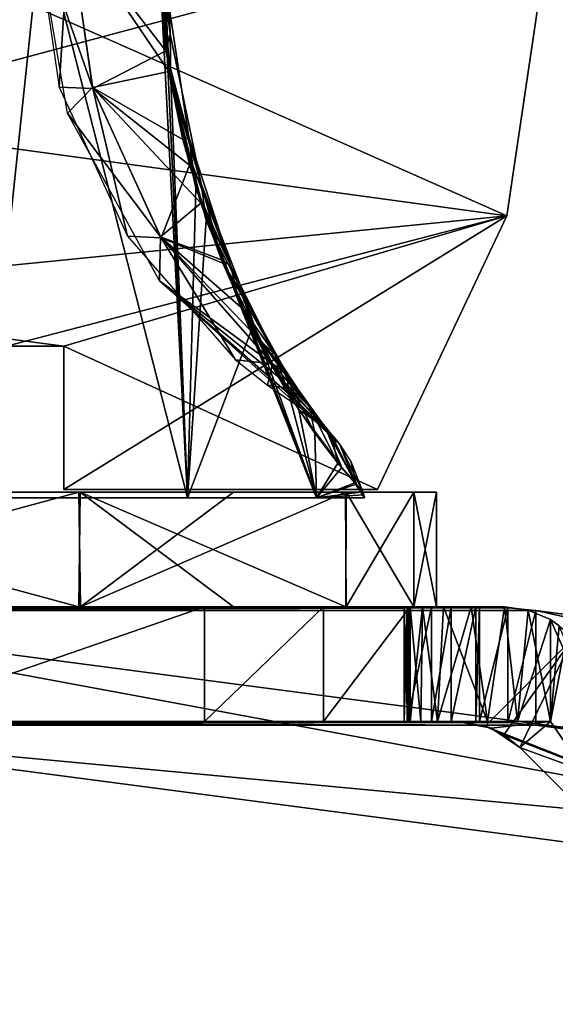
# Model space of a CAD drawing. Header units: millimetres. Extents: x -229 to 223, y -69 to 475.
# Tile 20 of 92: x 94 to 113, y -58 to -23. Entities that reach past the tile are written whole.
import ezdxf

# ---------------------------------------------------------------- set-up
doc = ezdxf.new("R2010")
doc.units = ezdxf.units.MM
doc.header["$LTSCALE"] = 65.185185
for name, color, linetype in [('5', 7, 'CONTINUOUS'), ('6', 7, 'CONTINUOUS'), ('62', 7, 'CONTINUOUS'), ('64', 7, 'CONTINUOUS'), ('65', 7, 'CONTINUOUS'), ('67', 7, 'CONTINUOUS'), ('68', 7, 'CONTINUOUS'), ('69', 7, 'CONTINUOUS'), ('7', 7, 'CONTINUOUS'), ('70', 7, 'CONTINUOUS'), ('712', 7, 'CONTINUOUS'), ('713', 7, 'CONTINUOUS'), ('724', 7, 'CONTINUOUS'), ('727', 7, 'CONTINUOUS'), ('73', 7, 'CONTINUOUS'), ('730', 7, 'CONTINUOUS'), ('734', 7, 'CONTINUOUS'), ('74', 7, 'CONTINUOUS'), ('745', 7, 'CONTINUOUS'), ('746', 7, 'CONTINUOUS'), ('747', 7, 'CONTINUOUS'), ('749', 7, 'CONTINUOUS'), ('75', 7, 'CONTINUOUS'), ('750', 7, 'CONTINUOUS'), ('751', 7, 'CONTINUOUS'), ('755', 7, 'CONTINUOUS'), ('756', 7, 'CONTINUOUS'), ('760', 7, 'CONTINUOUS'), ('763', 7, 'CONTINUOUS'), ('764', 7, 'CONTINUOUS'), ('770', 7, 'CONTINUOUS'), ('771', 7, 'CONTINUOUS'), ('772', 7, 'CONTINUOUS'), ('773', 7, 'CONTINUOUS')]:
    doc.layers.add(name, color=color, linetype=linetype)

msp = doc.modelspace()

# ---------------------------------------------------------------- linework, layer by layer
at = {"layer": '5', "color": 7, "linetype": 'Continuous'}
for points in [[(87.387, -19.7, 1.5), (86.13, -26.769, 1.5), (112.5, -19.7, 1.5), (87.387, -19.7, 1.5)], [(112.5, -19.7, 1.5), (86.13, -26.769, 1.5), (110.95, -30.15, 1.5), (112.5, -19.7, 1.5)], [(86.13, -26.769, 1.5), (82.5, -32.985, 1.5), (110.95, -30.15, 1.5), (86.13, -26.769, 1.5)], [(110.95, -30.15, 1.5), (82.5, -32.985, 1.5), (93.5, -34.7, 1.5), (110.95, -30.15, 1.5)], [(95.5, -34.7, 1.5), (110.95, -30.15, 1.5), (93.5, -34.7, 1.5), (95.5, -34.7, 1.5)], [(106.433, -39.7, 1.5), (110.95, -30.15, 1.5), (95.5, -39.7, 1.5), (106.433, -39.7, 1.5)], [(95.5, -39.7, 1.5), (110.95, -30.15, 1.5), (95.5, -34.7, 1.5), (95.5, -39.7, 1.5)]]:
    msp.add_3dface(points, dxfattribs=at)
at = {"layer": '6', "color": 7, "linetype": 'Continuous'}
for points in [[(86.13, -26.769, -1.5), (87.387, -19.7, -1.5), (110.95, -30.15, -1.5), (86.13, -26.769, -1.5)], [(110.95, -30.15, -1.5), (87.387, -19.7, -1.5), (112.5, -19.7, -1.5), (110.95, -30.15, -1.5)], [(82.5, -32.985, -1.5), (86.13, -26.769, -1.5), (110.95, -30.15, -1.5), (82.5, -32.985, -1.5)], [(95.5, -34.7, -1.5), (82.5, -32.985, -1.5), (110.95, -30.15, -1.5), (95.5, -34.7, -1.5)], [(106.433, -39.7, -1.5), (95.5, -34.7, -1.5), (110.95, -30.15, -1.5), (106.433, -39.7, -1.5)], [(93.5, -34.7, -1.5), (82.5, -32.985, -1.5), (95.5, -34.7, -1.5), (93.5, -34.7, -1.5)], [(95.5, -39.7, -1.5), (95.5, -34.7, -1.5), (106.433, -39.7, -1.5), (95.5, -39.7, -1.5)]]:
    msp.add_3dface(points, dxfattribs=at)
at = {"layer": '62', "color": 7, "linetype": 'Continuous'}
for points in [[(89.447, -20, 53.275), (92.602, -40, 53.213), (94.713, -20, 42.799), (89.447, -20, 53.275)], [(94.713, -20, 42.799), (92.602, -40, 53.213), (99.806, -40, 37.288), (94.713, -20, 42.799)], [(98.764, -20, 31.795), (94.713, -20, 42.799), (99.806, -40, 37.288), (98.764, -20, 31.795)], [(99.111, -24.722, 31.157), (98.764, -20, 31.795), (99.806, -40, 37.288), (99.111, -24.722, 31.157)], [(100.102, -29.175, 29.206), (99.111, -24.722, 31.157), (99.806, -40, 37.288), (100.102, -29.175, 29.206)], [(104.309, -40, 20.398), (100.102, -29.175, 29.206), (99.806, -40, 37.288), (104.309, -40, 20.398)], [(101.587, -33.129, 25.809), (100.102, -29.175, 29.206), (104.309, -40, 20.398), (101.587, -33.129, 25.809)], [(102.454, -34.864, 23.468), (101.587, -33.129, 25.809), (104.309, -40, 20.398), (102.454, -34.864, 23.468)], [(103.36, -36.412, 20.6), (102.454, -34.864, 23.468), (104.309, -40, 20.398), (103.36, -36.412, 20.6)], [(104.257, -37.739, 17.096), (103.36, -36.412, 20.6), (104.309, -40, 20.398), (104.257, -37.739, 17.096)], [(105.06, -38.784, 12.9), (104.257, -37.739, 17.096), (104.309, -40, 20.398), (105.06, -38.784, 12.9)], [(105.65, -39.476, 8.131), (105.06, -38.784, 12.9), (104.309, -40, 20.398), (105.65, -39.476, 8.131)], [(105.989, -40, 3), (105.65, -39.476, 8.131), (104.309, -40, 20.398), (105.989, -40, 3)], [(105.929, -39.783, 3), (105.65, -39.476, 8.131), (105.959, -39.892, 3), (105.929, -39.783, 3)], [(105.959, -39.892, 3), (105.65, -39.476, 8.131), (105.989, -40, 3), (105.959, -39.892, 3)]]:
    msp.add_3dface(points, dxfattribs=at)
at = {"layer": '64', "color": 7, "linetype": 'Continuous'}
for points in [[(96.495, -25.668, 15.932), (94.512, -20, 3.002), (95.686, -19.981, 16.064), (96.495, -25.668, 15.932)], [(95.623, -26.573, 3.001), (94.512, -20, 3.002), (96.495, -25.668, 15.932), (95.623, -26.573, 3.001)], [(96.495, -25.668, 15.932), (95.686, -19.981, 16.064), (99.161, -25.114, 27.92), (96.495, -25.668, 15.932)], [(99.161, -25.114, 27.92), (95.686, -19.981, 16.064), (98.746, -20, 28.818), (99.161, -25.114, 27.92)], [(99.644, -27.488, 26.793), (96.495, -25.668, 15.932), (99.161, -25.114, 27.92), (99.644, -27.488, 26.793)], [(98.867, -30.888, 15.543), (95.623, -26.573, 3.001), (96.495, -25.668, 15.932), (98.867, -30.888, 15.543)], [(98.867, -30.888, 15.543), (96.495, -25.668, 15.932), (100.274, -29.707, 25.162), (98.867, -30.888, 15.543)], [(100.274, -29.707, 25.162), (96.495, -25.668, 15.932), (99.644, -27.488, 26.793), (100.274, -29.707, 25.162)], [(98.833, -32.416, 3.001), (95.623, -26.573, 3.001), (98.867, -30.888, 15.543), (98.833, -32.416, 3.001)], [(100.993, -31.684, 23.008), (98.867, -30.888, 15.543), (100.274, -29.707, 25.162), (100.993, -31.684, 23.008)], [(102.775, -35.315, 15.188), (98.833, -32.416, 3.001), (98.867, -30.888, 15.543), (102.775, -35.315, 15.188)], [(102.775, -35.315, 15.188), (98.867, -30.888, 15.543), (102.286, -34.448, 17.882), (102.775, -35.315, 15.188)], [(102.286, -34.448, 17.882), (98.867, -30.888, 15.543), (101.76, -33.417, 20.225), (102.286, -34.448, 17.882)], [(101.76, -33.417, 20.225), (98.867, -30.888, 15.543), (100.993, -31.684, 23.008), (101.76, -33.417, 20.225)], [(103.786, -36.88, 3), (98.833, -32.416, 3.001), (103.565, -36.561, 8.216), (103.786, -36.88, 3)], [(103.565, -36.561, 8.216), (98.833, -32.416, 3.001), (103.121, -35.883, 12.763), (103.565, -36.561, 8.216)], [(103.121, -35.883, 12.763), (98.833, -32.416, 3.001), (102.775, -35.315, 15.188), (103.121, -35.883, 12.763)]]:
    msp.add_3dface(points, dxfattribs=at)
at = {"layer": '65', "color": 7, "linetype": 'Continuous'}
for points in [[(99.161, -25.114, 27.92), (98.746, -20, 28.818), (99.031, -21.933, 30.527), (99.161, -25.114, 27.92)], [(98.764, -20, 31.795), (99.111, -24.722, 31.157), (99.031, -21.933, 30.527), (98.764, -20, 31.795)], [(99.111, -24.722, 31.157), (99.852, -27.412, 28.872), (99.031, -21.933, 30.527), (99.111, -24.722, 31.157)], [(99.852, -27.412, 28.872), (99.161, -25.114, 27.92), (99.031, -21.933, 30.527), (99.852, -27.412, 28.872)], [(99.111, -24.722, 31.157), (100.102, -29.175, 29.206), (99.852, -27.412, 28.872), (99.111, -24.722, 31.157)], [(99.644, -27.488, 26.793), (99.161, -25.114, 27.92), (99.852, -27.412, 28.872), (99.644, -27.488, 26.793)], [(101.318, -31.892, 25.383), (99.644, -27.488, 26.793), (99.852, -27.412, 28.872), (101.318, -31.892, 25.383)], [(100.274, -29.707, 25.162), (99.644, -27.488, 26.793), (101.318, -31.892, 25.383), (100.274, -29.707, 25.162)], [(100.102, -29.175, 29.206), (101.318, -31.892, 25.383), (99.852, -27.412, 28.872), (100.102, -29.175, 29.206)], [(100.102, -29.175, 29.206), (101.587, -33.129, 25.809), (101.318, -31.892, 25.383), (100.102, -29.175, 29.206)], [(100.993, -31.684, 23.008), (100.274, -29.707, 25.162), (101.318, -31.892, 25.383), (100.993, -31.684, 23.008)], [(101.76, -33.417, 20.225), (100.993, -31.684, 23.008), (102.859, -34.982, 20.535), (101.76, -33.417, 20.225)], [(102.859, -34.982, 20.535), (100.993, -31.684, 23.008), (101.318, -31.892, 25.383), (102.859, -34.982, 20.535)], [(101.587, -33.129, 25.809), (102.454, -34.864, 23.468), (101.318, -31.892, 25.383), (101.587, -33.129, 25.809)], [(102.454, -34.864, 23.468), (102.859, -34.982, 20.535), (101.318, -31.892, 25.383), (102.454, -34.864, 23.468)], [(102.286, -34.448, 17.882), (101.76, -33.417, 20.225), (102.859, -34.982, 20.535), (102.286, -34.448, 17.882)], [(102.775, -35.315, 15.188), (102.286, -34.448, 17.882), (104.065, -36.82, 14.943), (102.775, -35.315, 15.188)], [(104.065, -36.82, 14.943), (102.286, -34.448, 17.882), (102.859, -34.982, 20.535), (104.065, -36.82, 14.943)], [(102.454, -34.864, 23.468), (103.36, -36.412, 20.6), (102.859, -34.982, 20.535), (102.454, -34.864, 23.468)], [(103.36, -36.412, 20.6), (104.257, -37.739, 17.096), (102.859, -34.982, 20.535), (103.36, -36.412, 20.6)], [(104.257, -37.739, 17.096), (104.065, -36.82, 14.943), (102.859, -34.982, 20.535), (104.257, -37.739, 17.096)], [(103.121, -35.883, 12.763), (102.775, -35.315, 15.188), (104.065, -36.82, 14.943), (103.121, -35.883, 12.763)], [(103.565, -36.561, 8.216), (103.121, -35.883, 12.763), (104.817, -37.774, 9.03), (103.565, -36.561, 8.216)], [(104.817, -37.774, 9.03), (103.121, -35.883, 12.763), (104.065, -36.82, 14.943), (104.817, -37.774, 9.03)], [(103.786, -36.88, 3), (103.565, -36.561, 8.216), (105.129, -38.132, 3), (103.786, -36.88, 3)], [(105.129, -38.132, 3), (103.565, -36.561, 8.216), (104.817, -37.774, 9.03), (105.129, -38.132, 3)], [(104.257, -37.739, 17.096), (105.06, -38.784, 12.9), (104.065, -36.82, 14.943), (104.257, -37.739, 17.096)], [(105.06, -38.784, 12.9), (104.817, -37.774, 9.03), (104.065, -36.82, 14.943), (105.06, -38.784, 12.9)], [(105.06, -38.784, 12.9), (105.65, -39.476, 8.131), (104.817, -37.774, 9.03), (105.06, -38.784, 12.9)], [(105.65, -39.476, 8.131), (105.129, -38.132, 3), (104.817, -37.774, 9.03), (105.65, -39.476, 8.131)], [(105.65, -39.476, 8.131), (105.929, -39.783, 3), (105.129, -38.132, 3), (105.65, -39.476, 8.131)]]:
    msp.add_3dface(points, dxfattribs=at)
at = {"layer": '67', "color": 7, "linetype": 'Continuous'}
for points in [[(90.237, -30.058, -53.259), (89.447, -20, -53.275), (94.713, -20, -42.799), (90.237, -30.058, -53.259)], [(92.602, -40, -53.213), (90.237, -30.058, -53.259), (94.713, -20, -42.799), (92.602, -40, -53.213)], [(92.602, -40, -53.213), (94.713, -20, -42.799), (99.806, -40, -37.288), (92.602, -40, -53.213)], [(94.713, -20, -42.799), (98.764, -20, -31.795), (99.806, -40, -37.288), (94.713, -20, -42.799)], [(98.764, -20, -31.795), (99.225, -25.432, -30.942), (99.806, -40, -37.288), (98.764, -20, -31.795)], [(99.225, -25.432, -30.942), (100.462, -30.301, -28.44), (99.806, -40, -37.288), (99.225, -25.432, -30.942)], [(100.462, -30.301, -28.44), (102.058, -34.109, -24.578), (99.806, -40, -37.288), (100.462, -30.301, -28.44)], [(99.806, -40, -37.288), (102.058, -34.109, -24.578), (104.309, -40, -20.398), (99.806, -40, -37.288)], [(102.058, -34.109, -24.578), (103.693, -36.927, -19.394), (104.309, -40, -20.398), (102.058, -34.109, -24.578)], [(103.693, -36.927, -19.394), (105.188, -38.939, -12.062), (104.309, -40, -20.398), (103.693, -36.927, -19.394)], [(105.188, -38.939, -12.062), (105.689, -39.52, -7.673), (104.309, -40, -20.398), (105.188, -38.939, -12.062)], [(105.689, -39.52, -7.673), (105.929, -39.783, -3), (104.309, -40, -20.398), (105.689, -39.52, -7.673)], [(105.929, -39.783, -3), (105.959, -39.892, -3), (104.309, -40, -20.398), (105.929, -39.783, -3)], [(105.959, -39.892, -3), (105.989, -40, -3), (104.309, -40, -20.398), (105.959, -39.892, -3)]]:
    msp.add_3dface(points, dxfattribs=at)
at = {"layer": '68', "color": 7, "linetype": 'Continuous'}
for points in [[(102.284, -34.444, -17.893), (102.78, -35.323, -15.162), (103.218, -35.547, -18.645), (102.284, -34.444, -17.893)], [(102.78, -35.323, -15.162), (103.306, -36.172, -11.163), (103.305, -35.709, -18.742), (102.78, -35.323, -15.162)], [(103.218, -35.547, -18.645), (102.78, -35.323, -15.162), (103.305, -35.709, -18.742), (103.218, -35.547, -18.645)], [(103.693, -36.927, -19.394), (103.305, -35.709, -18.742), (104.616, -37.532, -11.029), (103.693, -36.927, -19.394)], [(103.305, -35.709, -18.742), (103.306, -36.172, -11.163), (104.616, -37.532, -11.029), (103.305, -35.709, -18.742)], [(103.306, -36.172, -11.163), (103.627, -36.653, -7.252), (104.616, -37.532, -11.029), (103.306, -36.172, -11.163)], [(103.627, -36.653, -7.252), (103.786, -36.88, -3), (104.616, -37.532, -11.029), (103.627, -36.653, -7.252)], [(105.188, -38.939, -12.062), (103.693, -36.927, -19.394), (104.616, -37.532, -11.029), (105.188, -38.939, -12.062)], [(103.786, -36.88, -3), (104.377, -37.319, -2.999), (104.616, -37.532, -11.029), (103.786, -36.88, -3)], [(104.377, -37.319, -2.999), (104.897, -37.841, -2.998), (104.616, -37.532, -11.029), (104.377, -37.319, -2.999)], [(105.689, -39.52, -7.673), (105.188, -38.939, -12.062), (104.616, -37.532, -11.029), (105.689, -39.52, -7.673)], [(105.689, -39.52, -7.673), (104.616, -37.532, -11.029), (105.128, -38.131, -2.999), (105.689, -39.52, -7.673)], [(104.616, -37.532, -11.029), (104.897, -37.841, -2.998), (105.128, -38.131, -2.999), (104.616, -37.532, -11.029)], [(105.689, -39.52, -7.673), (105.128, -38.131, -2.999), (105.521, -38.755, -3.002), (105.689, -39.52, -7.673)], [(105.929, -39.783, -3), (105.689, -39.52, -7.673), (105.521, -38.755, -3.002), (105.929, -39.783, -3)]]:
    msp.add_3dface(points, dxfattribs=at)
at = {"layer": '69', "color": 7, "linetype": 'Continuous'}
for points in [[(94.512, -20, -3.002), (95.331, -25.663, -3.001), (95.686, -20.019, -16.064), (94.512, -20, -3.002)], [(95.686, -20.019, -16.064), (95.331, -25.663, -3.001), (96.506, -25.706, -15.93), (95.686, -20.019, -16.064)], [(98.746, -20, -28.818), (95.686, -20.019, -16.064), (99.051, -24.389, -28.164), (98.746, -20, -28.818)], [(95.686, -20.019, -16.064), (96.506, -25.706, -15.93), (99.051, -24.389, -28.164), (95.686, -20.019, -16.064)], [(99.051, -24.389, -28.164), (96.506, -25.706, -15.93), (99.875, -28.378, -26.218), (99.051, -24.389, -28.164)], [(95.331, -25.663, -3.001), (97.719, -30.862, -3.001), (96.506, -25.706, -15.93), (95.331, -25.663, -3.001)], [(96.506, -25.706, -15.93), (97.719, -30.862, -3.001), (98.888, -30.921, -15.539), (96.506, -25.706, -15.93)], [(96.506, -25.706, -15.93), (98.888, -30.921, -15.539), (99.875, -28.378, -26.218), (96.506, -25.706, -15.93)], [(99.875, -28.378, -26.218), (98.888, -30.921, -15.539), (101.044, -31.809, -22.842), (99.875, -28.378, -26.218)], [(97.719, -30.862, -3.001), (101.482, -35.172, -3), (98.888, -30.921, -15.539), (97.719, -30.862, -3.001)], [(101.482, -35.172, -3), (102.78, -35.323, -15.162), (98.888, -30.921, -15.539), (101.482, -35.172, -3)], [(98.888, -30.921, -15.539), (102.78, -35.323, -15.162), (101.044, -31.809, -22.842), (98.888, -30.921, -15.539)], [(101.044, -31.809, -22.842), (102.78, -35.323, -15.162), (101.671, -33.23, -20.586), (101.044, -31.809, -22.842)], [(102.78, -35.323, -15.162), (102.284, -34.444, -17.893), (101.671, -33.23, -20.586), (102.78, -35.323, -15.162)], [(102.604, -36.067, -3), (102.78, -35.323, -15.162), (101.482, -35.172, -3), (102.604, -36.067, -3)], [(103.306, -36.172, -11.163), (102.78, -35.323, -15.162), (102.604, -36.067, -3), (103.306, -36.172, -11.163)], [(103.786, -36.88, -3), (103.306, -36.172, -11.163), (102.604, -36.067, -3), (103.786, -36.88, -3)], [(103.786, -36.88, -3), (103.627, -36.653, -7.252), (103.306, -36.172, -11.163), (103.786, -36.88, -3)]]:
    msp.add_3dface(points, dxfattribs=at)
at = {"layer": '7', "color": 7, "linetype": 'Continuous'}
for points in [[(112.5, -19.7, 1.5), (110.95, -30.15, 1.5), (112.5, -19.7, -1.5), (112.5, -19.7, 1.5)], [(110.95, -30.15, 1.5), (110.95, -30.15, -1.5), (112.5, -19.7, -1.5), (110.95, -30.15, 1.5)], [(110.95, -30.15, 1.5), (106.433, -39.7, 1.5), (110.95, -30.15, -1.5), (110.95, -30.15, 1.5)], [(106.433, -39.7, 1.5), (106.433, -39.7, -1.5), (110.95, -30.15, -1.5), (106.433, -39.7, 1.5)]]:
    msp.add_3dface(points, dxfattribs=at)
at = {"layer": '70', "color": 7, "linetype": 'Continuous'}
for points in [[(99.031, -18.067, -30.527), (98.746, -20, -28.818), (99.202, -23.812, -30.197), (99.031, -18.067, -30.527)], [(98.764, -20, -31.795), (99.031, -18.067, -30.527), (99.202, -23.812, -30.197), (98.764, -20, -31.795)], [(98.746, -20, -28.818), (99.051, -24.389, -28.164), (99.202, -23.812, -30.197), (98.746, -20, -28.818)], [(99.225, -25.432, -30.942), (98.764, -20, -31.795), (99.202, -23.812, -30.197), (99.225, -25.432, -30.942)], [(99.202, -23.812, -30.197), (99.051, -24.389, -28.164), (100.292, -29.033, -27.906), (99.202, -23.812, -30.197)], [(99.225, -25.432, -30.942), (99.202, -23.812, -30.197), (100.292, -29.033, -27.906), (99.225, -25.432, -30.942)], [(99.051, -24.389, -28.164), (99.875, -28.378, -26.218), (100.292, -29.033, -27.906), (99.051, -24.389, -28.164)], [(100.462, -30.301, -28.44), (99.225, -25.432, -30.942), (100.292, -29.033, -27.906), (100.462, -30.301, -28.44)], [(99.875, -28.378, -26.218), (101.044, -31.809, -22.842), (100.292, -29.033, -27.906), (99.875, -28.378, -26.218)], [(100.462, -30.301, -28.44), (100.292, -29.033, -27.906), (101.846, -33.069, -23.9), (100.462, -30.301, -28.44)], [(100.292, -29.033, -27.906), (101.044, -31.809, -22.842), (101.846, -33.069, -23.9), (100.292, -29.033, -27.906)], [(102.058, -34.109, -24.578), (100.462, -30.301, -28.44), (101.846, -33.069, -23.9), (102.058, -34.109, -24.578)], [(101.044, -31.809, -22.842), (101.671, -33.23, -20.586), (101.846, -33.069, -23.9), (101.044, -31.809, -22.842)], [(101.671, -33.23, -20.586), (102.284, -34.444, -17.893), (101.846, -33.069, -23.9), (101.671, -33.23, -20.586)], [(103.305, -35.709, -18.742), (102.058, -34.109, -24.578), (101.846, -33.069, -23.9), (103.305, -35.709, -18.742)], [(102.284, -34.444, -17.893), (103.218, -35.547, -18.645), (101.846, -33.069, -23.9), (102.284, -34.444, -17.893)], [(103.218, -35.547, -18.645), (103.305, -35.709, -18.742), (101.846, -33.069, -23.9), (103.218, -35.547, -18.645)], [(103.693, -36.927, -19.394), (102.058, -34.109, -24.578), (103.305, -35.709, -18.742), (103.693, -36.927, -19.394)]]:
    msp.add_3dface(points, dxfattribs=at)
at = {"layer": '712', "color": 7, "linetype": 'Continuous'}
for points in [[(109.998, -47.8, 28.866), (79.998, -47.8, 80.828), (109.868, -47.8, 28.791), (109.998, -47.8, 28.866)], [(109.868, -47.8, 28.791), (79.998, -47.8, 80.828), (109.009, -47.8, 28.163), (109.868, -47.8, 28.791)], [(109.009, -47.8, 28.163), (79.998, -47.8, 80.828), (108.316, -47.8, 27.39), (109.009, -47.8, 28.163)], [(108.316, -47.8, 27.39), (79.998, -47.8, 80.828), (107.476, -47.8, 25.49), (108.316, -47.8, 27.39)], [(107.476, -47.8, 25.49), (79.998, -47.8, 80.828), (107.37, -47.8, 24.456), (107.476, -47.8, 25.49)], [(107.37, -47.8, 24.456), (79.998, -47.8, 80.828), (104.559, -47.8, -34.162), (107.37, -47.8, 24.456)], [(104.559, -47.8, -34.162), (79.998, -47.8, 80.828), (100.401, -47.8, -44.938), (104.559, -47.8, -34.162)], [(100.401, -47.8, -44.938), (79.998, -47.8, 80.828), (88.818, -47.8, -64.894), (100.401, -47.8, -44.938)], [(107.578, -47.8, -22.957), (107.37, -47.8, 24.456), (104.559, -47.8, -34.162), (107.578, -47.8, -22.957)], [(107.483, -47.8, 23.398), (107.37, -47.8, 24.456), (107.578, -47.8, -22.957), (107.483, -47.8, 23.398)], [(107.531, -47.8, 23.177), (107.483, -47.8, 23.398), (107.578, -47.8, -22.957), (107.531, -47.8, 23.177)], [(107.578, -47.8, 22.957), (107.531, -47.8, 23.177), (107.578, -47.8, -22.957), (107.578, -47.8, 22.957)], [(107.947, -47.8, 21.868), (107.578, -47.8, 22.957), (107.947, -47.8, -21.868), (107.947, -47.8, 21.868)], [(107.947, -47.8, -21.868), (107.578, -47.8, 22.957), (107.578, -47.8, -22.957), (107.947, -47.8, -21.868)], [(108.533, -47.8, 20.915), (107.947, -47.8, 21.868), (108.533, -47.8, -20.915), (108.533, -47.8, 20.915)], [(108.533, -47.8, -20.915), (107.947, -47.8, 21.868), (107.947, -47.8, -21.868), (108.533, -47.8, -20.915)], [(110.272, -47.8, 19.509), (108.533, -47.8, 20.915), (109.216, -47.8, 19), (110.272, -47.8, 19.509)], [(109.216, -47.8, 19), (108.533, -47.8, 20.915), (109.216, -47.8, -19), (109.216, -47.8, 19)], [(109.216, -47.8, -19), (108.533, -47.8, 20.915), (108.533, -47.8, -20.915), (109.216, -47.8, -19)], [(110.272, -47.8, -19.509), (109.216, -47.8, -19), (108.533, -47.8, -20.915), (110.272, -47.8, -19.509)], [(111.326, -47.8, 19.134), (110.272, -47.8, 19.509), (109.216, -47.8, 19), (111.326, -47.8, 19.134)], [(112.468, -47.8, 19), (111.326, -47.8, 19.134), (109.216, -47.8, 19), (112.468, -47.8, 19)], [(112.468, -47.8, -19), (109.216, -47.8, -19), (111.326, -47.8, -19.134), (112.468, -47.8, -19)], [(111.326, -47.8, -19.134), (109.216, -47.8, -19), (110.272, -47.8, -19.509), (111.326, -47.8, -19.134)]]:
    msp.add_3dface(points, dxfattribs=at)
at = {"layer": '713', "color": 7, "linetype": 'Continuous'}
for points in [[(107.476, -43.8, 25.49), (88.818, -43.8, -64.894), (79.998, -43.8, 80.828), (107.476, -43.8, 25.49)], [(108.316, -43.8, 27.39), (107.476, -43.8, 25.49), (79.998, -43.8, 80.828), (108.316, -43.8, 27.39)], [(109.009, -43.8, 28.163), (108.316, -43.8, 27.39), (79.998, -43.8, 80.828), (109.009, -43.8, 28.163)], [(109.868, -43.8, 28.791), (109.009, -43.8, 28.163), (79.998, -43.8, 80.828), (109.868, -43.8, 28.791)], [(109.998, -43.8, 28.866), (109.868, -43.8, 28.791), (79.998, -43.8, 80.828), (109.998, -43.8, 28.866)], [(100.401, -43.8, -44.938), (88.818, -43.8, -64.894), (107.37, -43.8, 24.456), (100.401, -43.8, -44.938)], [(107.37, -43.8, 24.456), (88.818, -43.8, -64.894), (107.476, -43.8, 25.49), (107.37, -43.8, 24.456)], [(104.559, -43.8, -34.162), (100.401, -43.8, -44.938), (107.37, -43.8, 24.456), (104.559, -43.8, -34.162)], [(107.578, -43.8, -22.957), (104.559, -43.8, -34.162), (107.578, -43.8, 22.957), (107.578, -43.8, -22.957)], [(107.578, -43.8, 22.957), (104.559, -43.8, -34.162), (107.531, -43.8, 23.177), (107.578, -43.8, 22.957)], [(107.531, -43.8, 23.177), (104.559, -43.8, -34.162), (107.483, -43.8, 23.398), (107.531, -43.8, 23.177)], [(107.483, -43.8, 23.398), (104.559, -43.8, -34.162), (107.37, -43.8, 24.456), (107.483, -43.8, 23.398)], [(108.012, -43.8, -21.732), (107.578, -43.8, -22.957), (108.012, -43.8, 21.732), (108.012, -43.8, -21.732)], [(108.012, -43.8, 21.732), (107.578, -43.8, -22.957), (107.578, -43.8, 22.957), (108.012, -43.8, 21.732)], [(108.737, -43.8, -20.674), (108.012, -43.8, -21.732), (108.737, -43.8, 20.674), (108.737, -43.8, -20.674)], [(108.737, -43.8, 20.674), (108.012, -43.8, -21.732), (108.012, -43.8, 21.732), (108.737, -43.8, 20.674)], [(109.706, -43.8, -19.832), (108.737, -43.8, -20.674), (109.706, -43.8, 19.832), (109.706, -43.8, -19.832)], [(109.706, -43.8, 19.832), (108.737, -43.8, -20.674), (108.737, -43.8, 20.674), (109.706, -43.8, 19.832)], [(110.873, -43.8, -19.261), (109.706, -43.8, -19.832), (110.873, -43.8, 19.261), (110.873, -43.8, -19.261)], [(110.873, -43.8, 19.261), (109.706, -43.8, -19.832), (109.706, -43.8, 19.832), (110.873, -43.8, 19.261)]]:
    msp.add_3dface(points, dxfattribs=at)
at = {"layer": '724', "color": 7, "linetype": 'Continuous'}
for points in [[(100.401, -47.8, -44.938), (88.818, -47.8, -64.894), (100.401, -43.8, -44.938), (100.401, -47.8, -44.938)], [(88.818, -47.8, -64.894), (88.818, -43.8, -64.894), (100.401, -43.8, -44.938), (88.818, -47.8, -64.894)], [(104.559, -47.8, -34.162), (100.401, -47.8, -44.938), (104.559, -43.8, -34.162), (104.559, -47.8, -34.162)], [(100.401, -47.8, -44.938), (100.401, -43.8, -44.938), (104.559, -43.8, -34.162), (100.401, -47.8, -44.938)], [(107.578, -47.8, -22.957), (104.559, -47.8, -34.162), (107.578, -43.8, -22.957), (107.578, -47.8, -22.957)], [(104.559, -47.8, -34.162), (104.559, -43.8, -34.162), (107.578, -43.8, -22.957), (104.559, -47.8, -34.162)]]:
    msp.add_3dface(points, dxfattribs=at)
at = {"layer": '727', "color": 7, "linetype": 'Continuous'}
for points in [[(107.483, -47.8, 23.398), (107.531, -47.8, 23.177), (107.483, -43.8, 23.398), (107.483, -47.8, 23.398)], [(107.531, -47.8, 23.177), (107.531, -43.8, 23.177), (107.483, -43.8, 23.398), (107.531, -47.8, 23.177)], [(107.531, -47.8, 23.177), (107.578, -47.8, 22.957), (107.531, -43.8, 23.177), (107.531, -47.8, 23.177)], [(107.578, -47.8, 22.957), (107.578, -43.8, 22.957), (107.531, -43.8, 23.177), (107.578, -47.8, 22.957)]]:
    msp.add_3dface(points, dxfattribs=at)
at = {"layer": '73', "color": 7, "linetype": 'Continuous'}
for points in [[(81.161, -39.8, -72.007), (96.024, -39.8, -50.513), (81.218, -43.8, -71.943), (81.161, -39.8, -72.007)], [(81.218, -43.8, -71.943), (96.024, -39.8, -50.513), (96.072, -43.8, -50.423), (81.218, -43.8, -71.943)], [(96.024, -39.8, -50.513), (101.409, -39.8, -38.577), (96.072, -43.8, -50.423), (96.024, -39.8, -50.513)], [(101.409, -39.8, -38.577), (105.327, -39.8, -26.043), (96.072, -43.8, -50.423), (101.409, -39.8, -38.577)], [(96.072, -43.8, -50.423), (105.327, -39.8, -26.043), (105.343, -43.8, -25.983), (96.072, -43.8, -50.423)], [(105.327, -39.8, -26.043), (107.704, -39.8, -13.117), (105.343, -43.8, -25.983), (105.327, -39.8, -26.043)], [(105.343, -43.8, -25.983), (107.704, -39.8, -13.117), (107.708, -43.8, -13.085), (105.343, -43.8, -25.983)], [(107.704, -39.8, -13.117), (108.5, -39.8), (107.708, -43.8, -13.085), (107.704, -39.8, -13.117)], [(108.5, -39.8), (108.5, -43.8), (107.708, -43.8, -13.085), (108.5, -39.8)]]:
    msp.add_3dface(points, dxfattribs=at)
at = {"layer": '730', "color": 7, "linetype": 'Continuous'}
for points in [[(112.781, -44.457, -19), (112.468, -47.8, -19), (112.468, -44.242, -19), (112.781, -44.457, -19)], [(113.065, -44.708, -19), (112.468, -47.8, -19), (112.781, -44.457, -19), (113.065, -44.708, -19)], [(116.793, -54.093, -19), (112.468, -47.8, -19), (113.065, -44.708, -19), (116.793, -54.093, -19)], [(109.216, -47.8, -19), (112.468, -47.8, -19), (110.402, -48.036, -19), (109.216, -47.8, -19)], [(110.402, -48.036, -19), (112.468, -47.8, -19), (111.408, -48.708, -19), (110.402, -48.036, -19)], [(111.408, -48.708, -19), (112.468, -47.8, -19), (116.793, -54.093, -19), (111.408, -48.708, -19)]]:
    msp.add_3dface(points, dxfattribs=at)
at = {"layer": '734', "color": 7, "linetype": 'Continuous'}
for points in [[(112.468, -44.242, 19), (112.468, -47.8, 19), (116.793, -54.093, 19), (112.468, -44.242, 19)], [(112.781, -44.457, 19), (112.468, -44.242, 19), (116.793, -54.093, 19), (112.781, -44.457, 19)], [(112.468, -47.8, 19), (109.216, -47.8, 19), (110.402, -48.036, 19), (112.468, -47.8, 19)], [(111.408, -48.708, 19), (112.468, -47.8, 19), (110.402, -48.036, 19), (111.408, -48.708, 19)], [(116.793, -54.093, 19), (112.468, -47.8, 19), (111.408, -48.708, 19), (116.793, -54.093, 19)]]:
    msp.add_3dface(points, dxfattribs=at)
at = {"layer": '74', "color": 7, "linetype": 'Continuous'}
for points in [[(96.025, -43.8, 50.512), (81.22, -39.8, 71.94), (81.159, -43.8, 72.01), (96.025, -43.8, 50.512)], [(96.071, -39.8, 50.424), (81.22, -39.8, 71.94), (96.025, -43.8, 50.512), (96.071, -39.8, 50.424)], [(101.411, -43.8, 38.575), (96.071, -39.8, 50.424), (96.025, -43.8, 50.512), (101.411, -43.8, 38.575)], [(105.341, -39.8, 25.988), (96.071, -39.8, 50.424), (105.329, -43.8, 26.039), (105.341, -39.8, 25.988)], [(105.329, -43.8, 26.039), (96.071, -39.8, 50.424), (101.411, -43.8, 38.575), (105.329, -43.8, 26.039)], [(107.705, -43.8, 13.111), (105.341, -39.8, 25.988), (105.329, -43.8, 26.039), (107.705, -43.8, 13.111)], [(107.707, -39.8, 13.09), (105.341, -39.8, 25.988), (107.705, -43.8, 13.111), (107.707, -39.8, 13.09)], [(108.5, -43.8), (107.707, -39.8, 13.09), (107.705, -43.8, 13.111), (108.5, -43.8)], [(108.5, -43.8), (108.5, -39.8), (107.707, -39.8, 13.09), (108.5, -43.8)]]:
    msp.add_3dface(points, dxfattribs=at)
at = {"layer": '745', "color": 7, "linetype": 'Continuous'}
for points in [[(107.578, -47.8, 22.957), (107.947, -47.8, 21.868), (107.578, -43.8, 22.957), (107.578, -47.8, 22.957)], [(107.947, -47.8, 21.868), (108.012, -43.8, 21.732), (107.578, -43.8, 22.957), (107.947, -47.8, 21.868)], [(107.947, -47.8, 21.868), (108.533, -47.8, 20.915), (108.012, -43.8, 21.732), (107.947, -47.8, 21.868)], [(108.533, -47.8, 20.915), (108.737, -43.8, 20.674), (108.012, -43.8, 21.732), (108.533, -47.8, 20.915)], [(108.533, -47.8, 20.915), (110.272, -47.8, 19.509), (108.737, -43.8, 20.674), (108.533, -47.8, 20.915)], [(110.272, -47.8, 19.509), (109.706, -43.8, 19.832), (108.737, -43.8, 20.674), (110.272, -47.8, 19.509)], [(110.272, -47.8, 19.509), (110.873, -43.8, 19.261), (109.706, -43.8, 19.832), (110.272, -47.8, 19.509)], [(110.272, -47.8, 19.509), (111.326, -47.8, 19.134), (110.873, -43.8, 19.261), (110.272, -47.8, 19.509)], [(110.873, -43.8, 19.261), (111.326, -47.8, 19.134), (111.694, -43.911, 19.06), (110.873, -43.8, 19.261)], [(111.326, -47.8, 19.134), (112.468, -47.8, 19), (111.694, -43.911, 19.06), (111.326, -47.8, 19.134)], [(112.468, -47.8, 19), (112.468, -44.242, 19), (111.694, -43.911, 19.06), (112.468, -47.8, 19)]]:
    msp.add_3dface(points, dxfattribs=at)
at = {"layer": '746', "color": 7, "linetype": 'Continuous'}
for points in [[(110.873, -43.8, -19.261), (110.873, -43.8, 19.261), (111.694, -43.911, 19.06), (110.873, -43.8, -19.261)], [(110.873, -43.8, -19.261), (111.694, -43.911, 19.06), (111.694, -43.911, -19.06), (110.873, -43.8, -19.261)], [(112.468, -44.242, 19), (112.468, -44.242, -19), (111.694, -43.911, -19.06), (112.468, -44.242, 19)], [(111.694, -43.911, 19.06), (112.468, -44.242, 19), (111.694, -43.911, -19.06), (111.694, -43.911, 19.06)], [(112.781, -44.457, -19), (112.468, -44.242, -19), (112.781, -44.457, 19), (112.781, -44.457, -19)], [(112.468, -44.242, -19), (112.468, -44.242, 19), (112.781, -44.457, 19), (112.468, -44.242, -19)]]:
    msp.add_3dface(points, dxfattribs=at)
at = {"layer": '747', "color": 7, "linetype": 'Continuous'}
for points in [[(107.947, -47.8, -21.868), (107.578, -47.8, -22.957), (108.012, -43.8, -21.732), (107.947, -47.8, -21.868)], [(107.578, -47.8, -22.957), (107.578, -43.8, -22.957), (108.012, -43.8, -21.732), (107.578, -47.8, -22.957)], [(108.533, -47.8, -20.915), (107.947, -47.8, -21.868), (108.012, -43.8, -21.732), (108.533, -47.8, -20.915)], [(108.533, -47.8, -20.915), (108.012, -43.8, -21.732), (108.737, -43.8, -20.674), (108.533, -47.8, -20.915)], [(110.272, -47.8, -19.509), (108.533, -47.8, -20.915), (109.706, -43.8, -19.832), (110.272, -47.8, -19.509)], [(108.533, -47.8, -20.915), (108.737, -43.8, -20.674), (109.706, -43.8, -19.832), (108.533, -47.8, -20.915)], [(110.272, -47.8, -19.509), (109.706, -43.8, -19.832), (110.873, -43.8, -19.261), (110.272, -47.8, -19.509)], [(111.326, -47.8, -19.134), (110.272, -47.8, -19.509), (110.873, -43.8, -19.261), (111.326, -47.8, -19.134)], [(111.326, -47.8, -19.134), (110.873, -43.8, -19.261), (111.694, -43.911, -19.06), (111.326, -47.8, -19.134)], [(112.468, -44.242, -19), (111.326, -47.8, -19.134), (111.694, -43.911, -19.06), (112.468, -44.242, -19)], [(112.468, -47.8, -19), (111.326, -47.8, -19.134), (112.468, -44.242, -19), (112.468, -47.8, -19)]]:
    msp.add_3dface(points, dxfattribs=at)
at = {"layer": '749', "color": 7, "linetype": 'Continuous'}
for points in [[(110.198, -47.96, 14), (110.198, -47.96, -14), (113.257, -44.901, 14), (110.198, -47.96, 14)], [(113.257, -44.901, 14), (110.198, -47.96, -14), (113.257, -44.901, -14), (113.257, -44.901, 14)]]:
    msp.add_3dface(points, dxfattribs=at)
at = {"layer": '75', "color": 7, "linetype": 'Continuous'}
for points in [[(108.5, -39.8), (107.704, -39.8, -13.117), (-108.5, -39.8), (108.5, -39.8)], [(108.5, -39.8), (-108.5, -39.8), (-107.704, -39.8, 13.117), (108.5, -39.8)], [(107.704, -39.8, -13.117), (-107.707, -39.8, -13.09), (-108.5, -39.8), (107.704, -39.8, -13.117)], [(107.704, -39.8, -13.117), (-105.341, -39.8, -25.988), (-107.707, -39.8, -13.09), (107.704, -39.8, -13.117)], [(108.5, -39.8), (-107.704, -39.8, 13.117), (107.707, -39.8, 13.09), (108.5, -39.8)], [(-107.704, -39.8, 13.117), (-105.327, -39.8, 26.043), (105.341, -39.8, 25.988), (-107.704, -39.8, 13.117)], [(-107.704, -39.8, 13.117), (105.341, -39.8, 25.988), (107.707, -39.8, 13.09), (-107.704, -39.8, 13.117)], [(107.704, -39.8, -13.117), (105.327, -39.8, -26.043), (-105.341, -39.8, -25.988), (107.704, -39.8, -13.117)], [(105.327, -39.8, -26.043), (101.409, -39.8, -38.577), (-105.341, -39.8, -25.988), (105.327, -39.8, -26.043)], [(101.409, -39.8, -38.577), (-96.071, -39.8, -50.424), (-105.341, -39.8, -25.988), (101.409, -39.8, -38.577)], [(-105.327, -39.8, 26.043), (-101.409, -39.8, 38.577), (105.341, -39.8, 25.988), (-105.327, -39.8, 26.043)], [(-101.409, -39.8, 38.577), (-96.024, -39.8, 50.513), (96.071, -39.8, 50.424), (-101.409, -39.8, 38.577)], [(-101.409, -39.8, 38.577), (96.071, -39.8, 50.424), (105.341, -39.8, 25.988), (-101.409, -39.8, 38.577)], [(101.409, -39.8, -38.577), (96.024, -39.8, -50.513), (-96.071, -39.8, -50.424), (101.409, -39.8, -38.577)], [(96.024, -39.8, -50.513), (-81.22, -39.8, -71.94), (-96.071, -39.8, -50.424), (96.024, -39.8, -50.513)], [(-96.024, -39.8, 50.513), (81.22, -39.8, 71.94), (96.071, -39.8, 50.424), (-96.024, -39.8, 50.513)], [(96.024, -39.8, -50.513), (81.161, -39.8, -72.007), (-81.22, -39.8, -71.94), (96.024, -39.8, -50.513)]]:
    msp.add_3dface(points, dxfattribs=at)
at = {"layer": '750', "color": 7, "linetype": 'Continuous'}
for points in [[(113.257, -44.901, -14), (110.198, -47.96, -14), (110.847, -48.264, -14), (113.257, -44.901, -14)], [(111.408, -48.708, -14), (113.257, -44.901, -14), (110.847, -48.264, -14), (111.408, -48.708, -14)], [(117.5, -54.8, -14), (113.257, -44.901, -14), (111.408, -48.708, -14), (117.5, -54.8, -14)]]:
    msp.add_3dface(points, dxfattribs=at)
at = {"layer": '751', "color": 7, "linetype": 'Continuous'}
for points in [[(111.408, -48.708, -19), (116.793, -54.093, -19), (117.714, -55.014, -18.827), (111.408, -48.708, -19)], [(111.408, -48.708, -19), (117.5, -54.8, -14), (111.408, -48.708, -14), (111.408, -48.708, -19)], [(117.5, -54.8, -14), (111.408, -48.708, -19), (120.328, -57.628, -14), (117.5, -54.8, -14)], [(120.328, -57.628, -14), (111.408, -48.708, -19), (120.206, -57.506, -15.303), (120.328, -57.628, -14)], [(120.206, -57.506, -15.303), (111.408, -48.708, -19), (119.852, -57.152, -16.505), (120.206, -57.506, -15.303)], [(119.852, -57.152, -16.505), (111.408, -48.708, -19), (118.564, -55.864, -18.327), (119.852, -57.152, -16.505)], [(118.564, -55.864, -18.327), (111.408, -48.708, -19), (117.714, -55.014, -18.827), (118.564, -55.864, -18.327)], [(116.793, -54.093, 19), (111.408, -48.708, 19), (111.408, -48.708, 14), (116.793, -54.093, 19)], [(117.714, -55.014, 18.827), (116.793, -54.093, 19), (111.408, -48.708, 14), (117.714, -55.014, 18.827)], [(118.564, -55.864, 18.326), (117.714, -55.014, 18.827), (111.408, -48.708, 14), (118.564, -55.864, 18.326)], [(119.852, -57.152, 16.504), (118.564, -55.864, 18.326), (111.408, -48.708, 14), (119.852, -57.152, 16.504)], [(120.206, -57.506, 15.303), (119.852, -57.152, 16.504), (111.408, -48.708, 14), (120.206, -57.506, 15.303)], [(117.5, -54.8, 14), (120.206, -57.506, 15.303), (111.408, -48.708, 14), (117.5, -54.8, 14)]]:
    msp.add_3dface(points, dxfattribs=at)
at = {"layer": '755', "color": 7, "linetype": 'Continuous'}
for points in [[(109.216, -47.8, 19), (109.216, -47.8, -19), (110.198, -47.96, -14), (109.216, -47.8, 19)], [(110.402, -48.036, 19), (109.216, -47.8, 19), (110.198, -47.96, 14), (110.402, -48.036, 19)], [(109.216, -47.8, 19), (110.198, -47.96, -14), (110.198, -47.96, 14), (109.216, -47.8, 19)], [(109.216, -47.8, -19), (110.402, -48.036, -19), (110.198, -47.96, -14), (109.216, -47.8, -19)], [(110.198, -47.96, -14), (110.402, -48.036, -19), (110.847, -48.264, -14), (110.198, -47.96, -14)], [(110.402, -48.036, 19), (110.198, -47.96, 14), (110.847, -48.264, 14), (110.402, -48.036, 19)], [(110.402, -48.036, -19), (111.408, -48.708, -19), (110.847, -48.264, -14), (110.402, -48.036, -19)], [(111.408, -48.708, 19), (110.402, -48.036, 19), (111.408, -48.708, 14), (111.408, -48.708, 19)], [(111.408, -48.708, 14), (110.402, -48.036, 19), (110.847, -48.264, 14), (111.408, -48.708, 14)], [(111.408, -48.708, -19), (111.408, -48.708, -14), (110.847, -48.264, -14), (111.408, -48.708, -19)]]:
    msp.add_3dface(points, dxfattribs=at)
at = {"layer": '756', "color": 7, "linetype": 'Continuous'}
for points in [[(110.198, -47.96, 14), (113.257, -44.901, 14), (120.328, -51.972, 14), (110.198, -47.96, 14)], [(110.847, -48.264, 14), (110.198, -47.96, 14), (120.328, -51.972, 14), (110.847, -48.264, 14)], [(111.408, -48.708, 14), (110.847, -48.264, 14), (120.328, -51.972, 14), (111.408, -48.708, 14)], [(117.5, -54.8, 14), (111.408, -48.708, 14), (120.328, -51.972, 14), (117.5, -54.8, 14)]]:
    msp.add_3dface(points, dxfattribs=at)
at = {"layer": '760', "color": 7, "linetype": 'Continuous'}
for points in [[(81.959, -47.929, 81.96), (156.015, -57.671, 124.716), (81.959, -43.929, 81.96), (81.959, -47.929, 81.96)], [(81.959, -43.929, 81.96), (156.015, -57.671, 124.716), (156.015, -53.671, 124.716), (81.959, -43.929, 81.96)]]:
    msp.add_3dface(points, dxfattribs=at)
at = {"layer": '763', "color": 7, "linetype": 'Continuous'}
for points in [[(156.015, -57.671, 124.716), (81.959, -47.929, 81.96), (186.015, -57.671, 72.755), (156.015, -57.671, 124.716)], [(186.015, -57.671, 72.755), (81.959, -47.929, 81.96), (111.959, -47.929, 29.998), (186.015, -57.671, 72.755)]]:
    msp.add_3dface(points, dxfattribs=at)
at = {"layer": '764', "color": 7, "linetype": 'Continuous'}
for points in [[(109.998, -47.8, 28.866), (109.868, -47.8, 28.791), (109.998, -43.8, 28.866), (109.998, -47.8, 28.866)], [(109.868, -47.8, 28.791), (109.868, -43.8, 28.791), (109.998, -43.8, 28.866), (109.868, -47.8, 28.791)], [(109.998, -47.8, 28.866), (109.998, -43.8, 28.866), (110.98, -43.832, 29.433), (109.998, -47.8, 28.866)], [(109.998, -47.8, 28.866), (110.98, -43.832, 29.433), (110.98, -47.832, 29.433), (109.998, -47.8, 28.866)], [(110.98, -43.832, 29.433), (111.959, -43.929, 29.998), (110.98, -47.832, 29.433), (110.98, -43.832, 29.433)], [(111.959, -43.929, 29.998), (111.959, -47.929, 29.998), (110.98, -47.832, 29.433), (111.959, -43.929, 29.998)], [(186.015, -53.671, 72.755), (111.959, -47.929, 29.998), (111.959, -43.929, 29.998), (186.015, -53.671, 72.755)], [(186.015, -57.671, 72.755), (111.959, -47.929, 29.998), (186.015, -53.671, 72.755), (186.015, -57.671, 72.755)]]:
    msp.add_3dface(points, dxfattribs=at)
at = {"layer": '770', "color": 7, "linetype": 'Continuous'}
for points in [[(81.959, -43.929, 81.96), (156.015, -53.671, 124.716), (111.959, -43.929, 29.998), (81.959, -43.929, 81.96)], [(156.015, -53.671, 124.716), (186.015, -53.671, 72.755), (111.959, -43.929, 29.998), (156.015, -53.671, 124.716)]]:
    msp.add_3dface(points, dxfattribs=at)
at = {"layer": '771', "color": 7, "linetype": 'Continuous'}
for points in [[(109.998, -43.8, 28.866), (79.998, -43.8, 80.828), (80.98, -43.832, 81.395), (109.998, -43.8, 28.866)], [(109.998, -43.8, 28.866), (80.98, -43.832, 81.395), (110.98, -43.832, 29.433), (109.998, -43.8, 28.866)], [(80.98, -43.832, 81.395), (81.959, -43.929, 81.96), (110.98, -43.832, 29.433), (80.98, -43.832, 81.395)], [(81.959, -43.929, 81.96), (111.959, -43.929, 29.998), (110.98, -43.832, 29.433), (81.959, -43.929, 81.96)]]:
    msp.add_3dface(points, dxfattribs=at)
at = {"layer": '772', "color": 7, "linetype": 'Continuous'}
for points in [[(107.476, -47.8, 25.49), (107.37, -47.8, 24.456), (107.476, -43.8, 25.49), (107.476, -47.8, 25.49)], [(107.37, -47.8, 24.456), (107.483, -47.8, 23.398), (107.37, -43.8, 24.456), (107.37, -47.8, 24.456)], [(107.37, -47.8, 24.456), (107.37, -43.8, 24.456), (107.476, -43.8, 25.49), (107.37, -47.8, 24.456)], [(107.483, -47.8, 23.398), (107.483, -43.8, 23.398), (107.37, -43.8, 24.456), (107.483, -47.8, 23.398)], [(108.316, -47.8, 27.39), (107.476, -47.8, 25.49), (108.316, -43.8, 27.39), (108.316, -47.8, 27.39)], [(107.476, -47.8, 25.49), (107.476, -43.8, 25.49), (108.316, -43.8, 27.39), (107.476, -47.8, 25.49)], [(109.009, -47.8, 28.163), (108.316, -47.8, 27.39), (109.009, -43.8, 28.163), (109.009, -47.8, 28.163)], [(108.316, -47.8, 27.39), (108.316, -43.8, 27.39), (109.009, -43.8, 28.163), (108.316, -47.8, 27.39)], [(109.868, -47.8, 28.791), (109.009, -47.8, 28.163), (109.868, -43.8, 28.791), (109.868, -47.8, 28.791)], [(109.009, -47.8, 28.163), (109.009, -43.8, 28.163), (109.868, -43.8, 28.791), (109.009, -47.8, 28.163)]]:
    msp.add_3dface(points, dxfattribs=at)
at = {"layer": '773', "color": 7, "linetype": 'Continuous'}
for points in [[(79.998, -47.8, 80.828), (109.998, -47.8, 28.866), (110.98, -47.832, 29.433), (79.998, -47.8, 80.828)], [(80.98, -47.832, 81.395), (79.998, -47.8, 80.828), (110.98, -47.832, 29.433), (80.98, -47.832, 81.395)], [(81.959, -47.929, 81.96), (80.98, -47.832, 81.395), (111.959, -47.929, 29.998), (81.959, -47.929, 81.96)], [(111.959, -47.929, 29.998), (80.98, -47.832, 81.395), (110.98, -47.832, 29.433), (111.959, -47.929, 29.998)]]:
    msp.add_3dface(points, dxfattribs=at)

doc.saveas('drawing.dxf')
